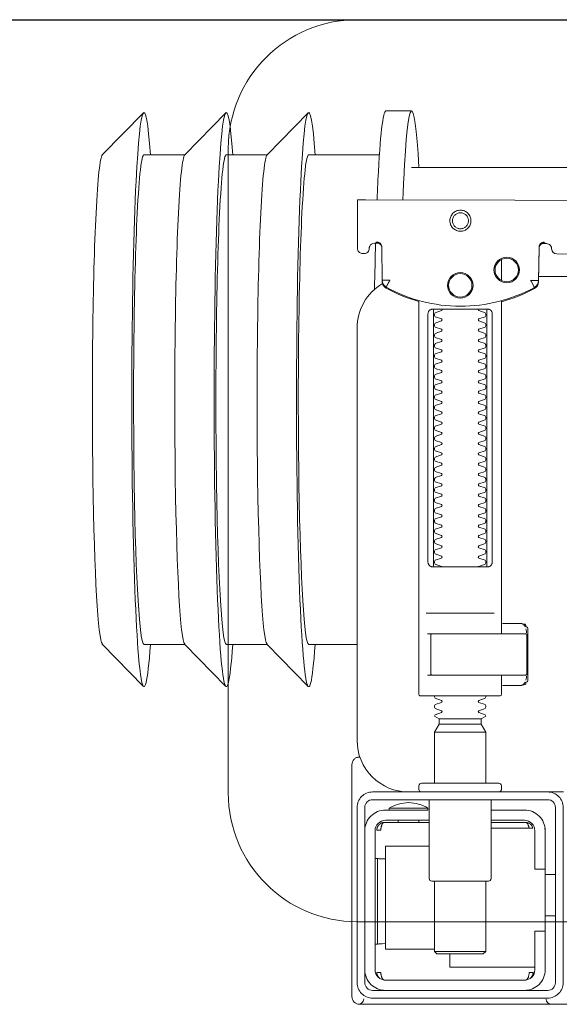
# Model space of a CAD drawing. Header units: millimetres. Extents: x 23192 to 177760, y -399809 to -79279.
# Tile 143 of 256: x 52048 to 52059, y -195445 to -195426. Entities that reach past the tile are written whole.
import ezdxf

# ---------------------------------------------------------------- set-up
doc = ezdxf.new("R2010")
doc.units = ezdxf.units.MM
doc.linetypes.add('HIDDEN2', pattern=[4.7625, 3.175, -1.5875])
doc.layers.get('0').update_dxf_attribs({"lineweight": 0})
doc.layers.add('!! 0_ Istn-sciany', color=3, linetype='Continuous', lineweight=30)
doc.layers.add('!! 2_WYBURZENIA DO REMONTU', color=7, linetype='Continuous', lineweight=0, true_color=0x4d4d4d, plot=False)
doc.layers.add('!!_@ wypos sanit nd', color=7, linetype='Continuous', lineweight=0, plot=False)

# ---------------------------------------------------------------- blocks, each defined once
blk = doc.blocks.new('A$C351F644B')
for p, q in [((-20, 17.5), (20, 17.5)), ((-22.5, 2.5), (-22.5, 15)), ((20, 0), (-20, 0))]:
    blk.add_line(p, q)
for centre, start, end in [((-20, 15), 90, 180), ((-20, 2.5), 180, 270)]:
    blk.add_arc(centre, 2.5, start, end)
blk = doc.blocks.new('A$Cff2eaf8b')
for points in [[(-0.18941, 0.09963), (-0.19441, 0.09963)], [(-0.24945, 0.09108), (-0.24147, 0.09927)], [(-0.24136, 0.09113), (-0.23342, 0.09113), (-0.22548, 0.09927)], [(-0.22538, 0.09113), (-0.21743, 0.09113), (-0.2095, 0.09927)], [(-0.19567, 0.09113), (-0.20939, 0.09113)], [(-0.18941, 0.08863), (-0.04454, 0.08863), (-0.04035, 0.08853), (-0.03617, 0.08824), (-0.032, 0.08775), (-0.02786, 0.08707), (-0.02376, 0.08619), (-0.0197, 0.08513), (-0.0157, 0.08388), (-0.01176, 0.08244), (-0.00789, 0.08082), (-0.0041, 0.07902), (-0.0004, 0.07705), (0.0032, 0.0749), (0.0067, 0.0726), (0.01009, 0.07012), (0.01337, 0.0675)], [(-0.19839, 0.08237), (-0.11148, 0.08219)], [(-0.19594, 0.07411), (-0.19609, 0.07411), (-0.19639, 0.07411), (-0.19593, 0.07402), (-0.19578, 0.07396), (-0.19564, 0.07387), (-0.19551, 0.07376), (-0.1954, 0.07363), (-0.19532, 0.07349), (-0.19526, 0.07333), (-0.19523, 0.07317)], [(-0.16479, 0.06647), (-0.16466, 0.07302), (-0.16465, 0.07318), (-0.16461, 0.07333), (-0.16454, 0.07348), (-0.16445, 0.07361), (-0.16435, 0.07373), (-0.16422, 0.07383), (-0.16409, 0.07391), (-0.16394, 0.07396), (-0.16349, 0.07404), (-0.1638, 0.07405), (-0.16395, 0.07405)], [(-0.172, 0.07079), (-0.172, 0.06674)], [(0.16493, 0.0675), (-0.16477, 0.0675)], [(-0.172, 0.06279), (-0.172, -0.00182)], [(-0.1852, 0.06018), (-0.1852, 0.01218)], [(-0.1748, 0.01218), (-0.1748, 0.06018)], [(-0.17342, 0.00218), (-0.18659, 0.00218)], [(-0.172, 0.00012), (-0.17167, 0.00018), (-0.1682, 0.00018), (-0.1681, 0.00018), (-0.16799, 0.00016), (-0.16789, 0.00007), (-0.16779, 0.00006), (-0.16762, 0.00005), (-0.16752, 0.00005), (-0.16741, 0.00003), (-0.1673, -0.00004), (-0.16725, -0.00018), (-0.16725, -0.00044), (-0.16711, -0.00046), (-0.16701, -0.0005), (-0.16693, -0.00056), (-0.16688, -0.0007), (-0.16688, -0.01094), (-0.16692, -0.01107), (-0.16701, -0.01115), (-0.16725, -0.0112), (-0.16725, -0.01147), (-0.16728, -0.01157), (-0.16735, -0.01164), (-0.16746, -0.01168), (-0.16762, -0.01169), (-0.16775, -0.0117), (-0.16789, -0.01172), (-0.16797, -0.01179), (-0.16807, -0.01182), (-0.1682, -0.01182), (-0.17167, -0.01182), (-0.172, -0.01177)], [(-0.16829, 0.00017), (-0.16772, 0.00003), (-0.16738, -0.00042)], [(-0.18633, -0.00182), (-0.17526, -0.00182), (-0.17367, -0.00182)], [(-0.16723, -0.00083), (-0.16714, -0.00136), (-0.16713, -0.00163)], [(-0.24945, -0.00383), (-0.24147, -0.01202)], [(-0.24136, -0.00387), (-0.23342, -0.00387), (-0.22548, -0.01202)], [(-0.22538, -0.00387), (-0.21743, -0.00387), (-0.2095, -0.01202)], [(-0.2, -0.00387), (-0.20939, -0.00387)], [(-0.18633, -0.00982), (-0.18551, -0.00982), (-0.18567, -0.00972), (-0.1857, -0.00962)], [(-0.16738, -0.01122), (-0.16772, -0.01167), (-0.16829, -0.01182)], [(-0.16713, -0.01002), (-0.16714, -0.01028), (-0.16723, -0.01081)], [(-0.1841, -0.0183), (-0.1759, -0.0183)], [(-0.175, -0.02092), (-0.185, -0.02092)], [(-0.1759, -0.01936), (-0.1841, -0.01936)], [(-0.20001, -0.0258), (-0.19988, -0.02576), (-0.19976, -0.02573), (-0.19963, -0.02571), (-0.19948, -0.02571)], [(-0.20099, -0.02721), (-0.20099, -0.0722)], [(-0.192, -0.038), (-0.192, -0.0384)], [(-0.188, -0.038), (-0.188, -0.0384)], [(-0.19478, -0.0384), (-0.186, -0.0384)], [(-0.16664, -0.0395), (-0.16666, -0.03934), (-0.16669, -0.03923), (-0.16672, -0.03912), (-0.16675, -0.03902), (-0.16679, -0.03892), (-0.16684, -0.03881), (-0.16689, -0.03872), (-0.16695, -0.03863), (-0.16702, -0.03855), (-0.1671, -0.03848), (-0.16718, -0.03843), (-0.16729, -0.0384), (-0.16718, -0.03841), (-0.16708, -0.03842), (-0.16696, -0.03845), (-0.16686, -0.03848), (-0.16677, -0.03851), (-0.16666, -0.03856), (-0.16657, -0.03861), (-0.16646, -0.03868), (-0.16636, -0.03876), (-0.16627, -0.03884), (-0.16618, -0.03894), (-0.1661, -0.03904), (-0.16603, -0.03915), (-0.16598, -0.03926), (-0.16593, -0.03938), (-0.16589, -0.0395), (-0.174, -0.0395)], [(-0.174, -0.0384), (-0.16722, -0.0384)], [(-0.185, -0.063), (-0.1945, -0.063), (-0.1945, -0.043), (-0.186, -0.043)], [(-0.19591, -0.04539), (-0.19602, -0.04539), (-0.19616, -0.04539), (-0.19632, -0.04539), (-0.1965, -0.04539)], [(-0.1615, -0.0485), (-0.1635, -0.0485)], [(-0.185, -0.0498), (-0.185, -0.06342), (-0.1845, -0.06392), (-0.1755, -0.06392), (-0.175, -0.06342), (-0.175, -0.0498)], [(-0.1615, -0.0565), (-0.1635, -0.0565)], [(-0.1965, -0.06201), (-0.19632, -0.06201), (-0.19616, -0.06201), (-0.19602, -0.06201), (-0.19591, -0.06201)], [(-0.175, -0.06342), (-0.185, -0.06342)], [(-0.182, -0.06392), (-0.182, -0.0665), (-0.1655, -0.0665)], [(-0.16636, -0.06865), (-0.16625, -0.06854), (-0.16619, -0.06847), (-0.16612, -0.06839), (-0.16606, -0.0683), (-0.16601, -0.0682), (-0.16596, -0.06811), (-0.16592, -0.06801), (-0.16589, -0.0679), (-0.16586, -0.0678), (-0.16584, -0.06769), (-0.16583, -0.06759), (-0.16583, -0.06749), (-0.16593, -0.0675), (-0.16607, -0.0675), (-0.1663, -0.0675), (-0.16641, -0.0675), (-0.16651, -0.0675), (-0.16661, -0.0675), (-0.16661, -0.0676), (-0.16662, -0.0677), (-0.16663, -0.0678), (-0.16664, -0.0679), (-0.16665, -0.068), (-0.16667, -0.06811), (-0.1667, -0.06821), (-0.16673, -0.06831), (-0.16676, -0.06841), (-0.1668, -0.06852), (-0.16685, -0.06862), (-0.1669, -0.06871), (-0.16697, -0.0688), (-0.16704, -0.06887), (-0.16712, -0.06893), (-0.16725, -0.069), (-0.19475, -0.069), (-0.19493, -0.0689), (-0.19501, -0.06882), (-0.19508, -0.06874), (-0.19513, -0.06865), (-0.19518, -0.06855), (-0.19522, -0.06846), (-0.19526, -0.06835), (-0.19529, -0.06825), (-0.19532, -0.06813), (-0.19534, -0.06803), (-0.19536, -0.06793), (-0.19537, -0.06783), (-0.19538, -0.06772), (-0.19539, -0.0676), (-0.19539, -0.0675), (-0.19617, -0.06751), (-0.19616, -0.06762), (-0.19615, -0.06772), (-0.19613, -0.06783), (-0.19611, -0.06793), (-0.19607, -0.06803), (-0.19603, -0.06813), (-0.19598, -0.06823), (-0.19593, -0.06832), (-0.19586, -0.06841), (-0.19579, -0.06849), (-0.19572, -0.06857), (-0.19563, -0.06865)]]:
    blk.add_lwpolyline(points)
for points in [[(-0.19989, 0.08236), (-0.19995, 0.07336, 0.009369), (-0.19994, 0.07293), (-0.19992, 0.07276), (-0.19986, 0.07259), (-0.19979, 0.07243), (-0.19968, 0.07229), (-0.19955, 0.07217), (-0.19941, 0.07208), (-0.19924, 0.07201), (-0.19908, 0.07197), (-0.19895, 0.07196), (-0.1988, 0.07196)], [(-0.16413, 0.07389), (-0.16324, 0.07389), (-0.16303, 0.07386), (-0.16283, 0.0738), (-0.16264, 0.07369), (-0.16249, 0.07354), (-0.16237, 0.07337), (-0.16228, 0.07317), (-0.16225, 0.07297, 0.002299), (-0.16224, 0.07285, 0.40455), (-0.16124, 0.07188), (-0.11145, 0.07178)], [(-0.19576, 0.07395), (-0.19665, 0.07395, 0.282591), (-0.19754, 0.0734), (-0.19758, 0.07331), (-0.19761, 0.0732), (-0.19763, 0.07311), (-0.19764, 0.07296, -0.415352), (-0.19865, 0.07196)], [(-0.19623, 0.07426), (-0.19588, 0.0742), (-0.19555, 0.07399), (-0.19533, 0.07367), (-0.19523, 0.07332), (-0.19513, 0.06676), (-0.19513, 0.0667, 0.265347), (-0.19435, 0.06544, 0.125711), (-0.17997, 0.06173, 0.125711), (-0.16558, 0.06538, 0.26954), (-0.1648, 0.06667), (-0.16467, 0.07322), (-0.16464, 0.07344), (-0.16456, 0.07365), (-0.16444, 0.07383), (-0.16428, 0.07399), (-0.1641, 0.0741), (-0.16389, 0.07417), (-0.16368, 0.0742)], [(-0.15993, -0.0325), (-0.17249, -0.0325, 0.405519), (-0.172, -0.032), (-0.172, -0.0313, 0.414214), (-0.1725, -0.0308), (-0.1875, -0.0308, 0.414214), (-0.188, -0.0313), (-0.188, -0.032, 0.405519), (-0.18751, -0.0325), (-0.19, -0.0325, -0.414214), (-0.2, -0.0225), (-0.2, 0.0575, -0.266001), (-0.19506, 0.06612)], [(-0.19513, 0.06651), (-0.19511, 0.06632), (-0.19509, 0.06622), (-0.19506, 0.06612), (-0.19503, 0.06602), (-0.19498, 0.06592), (-0.19493, 0.06582), (-0.19488, 0.06573), (-0.19482, 0.06564), (-0.19475, 0.06556), (-0.19468, 0.06548), (-0.1946, 0.06541), (-0.19452, 0.06535), (-0.19443, 0.06529), (-0.19434, 0.06524), (-0.19358, 0.06483), (-0.19281, 0.06445), (-0.19203, 0.0641), (-0.19125, 0.06376), (-0.19045, 0.06345), (-0.18964, 0.06316), (-0.18882, 0.06289), (-0.188, 0.06265), (-0.188, -0.01362, 0.414214), (-0.1878, -0.01382), (-0.17545, -0.01382), (-0.1722, -0.01382, 0.414214), (-0.172, -0.01362), (-0.172, -0.00982)], [(-0.172, 0.0626), (-0.17117, 0.06284), (-0.17034, 0.0631), (-0.16952, 0.06339), (-0.16872, 0.0637), (-0.16792, 0.06404), (-0.16713, 0.06439), (-0.16635, 0.06477), (-0.16558, 0.06518), (-0.16557, 0.06518, 0.269546), (-0.16479, 0.06647)], [(-0.18353, 0.01118, 0.182836), (-0.18364, 0.01127), (-0.18485, 0.01168, 0.050055), (-0.185, 0.01194), (-0.185, 0.01222, 0.050055), (-0.18485, 0.01248), (-0.18364, 0.01289, 0.719897), (-0.18364, 0.01327), (-0.18485, 0.01368, 0.050055), (-0.185, 0.01394), (-0.185, 0.01422, 0.050055), (-0.18485, 0.01448), (-0.18364, 0.01489, 0.719897), (-0.18364, 0.01527), (-0.18485, 0.01568, 0.050055), (-0.185, 0.01594), (-0.185, 0.01622, 0.050055), (-0.18485, 0.01648), (-0.18364, 0.01689, 0.719897), (-0.18364, 0.01727), (-0.18485, 0.01768, 0.050055), (-0.185, 0.01794), (-0.185, 0.01822, 0.050055), (-0.18485, 0.01848), (-0.18364, 0.01889, 0.719897), (-0.18364, 0.01927), (-0.18485, 0.01968, 0.050055), (-0.185, 0.01994), (-0.185, 0.02022, 0.050055), (-0.18485, 0.02048), (-0.18364, 0.02089, 0.719897), (-0.18364, 0.02127), (-0.18485, 0.02168, 0.050055), (-0.185, 0.02194), (-0.185, 0.02222, 0.050055), (-0.18485, 0.02248), (-0.18364, 0.02289, 0.719897), (-0.18364, 0.02327), (-0.18485, 0.02368, 0.050055), (-0.185, 0.02394), (-0.185, 0.02422, 0.050055), (-0.18485, 0.02448), (-0.18364, 0.02489, 0.719897), (-0.18364, 0.02527), (-0.18485, 0.02568, 0.050055), (-0.185, 0.02594), (-0.185, 0.02622, 0.050055), (-0.18485, 0.02648), (-0.18364, 0.02689, 0.719897), (-0.18364, 0.02727), (-0.18485, 0.02768, 0.050055), (-0.185, 0.02794), (-0.185, 0.02822, 0.050055), (-0.18485, 0.02848), (-0.18364, 0.02889, 0.719897), (-0.18364, 0.02927), (-0.18485, 0.02968, 0.050055), (-0.185, 0.02994), (-0.185, 0.03022, 0.050055), (-0.18485, 0.03048), (-0.18364, 0.03089, 0.719897), (-0.18364, 0.03127), (-0.18485, 0.03168, 0.050055), (-0.185, 0.03194), (-0.185, 0.03222, 0.050055), (-0.18485, 0.03248), (-0.18364, 0.03289, 0.719897), (-0.18364, 0.03327), (-0.18485, 0.03368, 0.050055), (-0.185, 0.03394), (-0.185, 0.03422, 0.050055), (-0.18485, 0.03448), (-0.18364, 0.03489, 0.719897), (-0.18364, 0.03527), (-0.18485, 0.03568, 0.050055), (-0.185, 0.03594), (-0.185, 0.03622, 0.050055), (-0.18485, 0.03648), (-0.18364, 0.03689, 0.719897), (-0.18364, 0.03727), (-0.18485, 0.03768, 0.050055), (-0.185, 0.03794), (-0.185, 0.03822, 0.050055), (-0.18485, 0.03848), (-0.18364, 0.03889, 0.719897), (-0.18364, 0.03927), (-0.18485, 0.03968, 0.050055), (-0.185, 0.03994), (-0.185, 0.04022, 0.050055), (-0.18485, 0.04048), (-0.18364, 0.04089, 0.719897), (-0.18364, 0.04127), (-0.18485, 0.04168, 0.050055), (-0.185, 0.04194), (-0.185, 0.04222, 0.050055), (-0.18485, 0.04248), (-0.18364, 0.04289, 0.719897), (-0.18364, 0.04327), (-0.18485, 0.04368, 0.050055), (-0.185, 0.04394), (-0.185, 0.04422, 0.050055), (-0.18485, 0.04448), (-0.18364, 0.04489, 0.719897), (-0.18364, 0.04527), (-0.18485, 0.04568, 0.050055), (-0.185, 0.04594), (-0.185, 0.04622, 0.050055), (-0.18485, 0.04648), (-0.18364, 0.04689, 0.719897), (-0.18364, 0.04727), (-0.18485, 0.04768, 0.050055), (-0.185, 0.04794), (-0.185, 0.04822, 0.050055), (-0.18485, 0.04848), (-0.18364, 0.04889, 0.719897), (-0.18364, 0.04927), (-0.18485, 0.04968, 0.050055), (-0.185, 0.04994), (-0.185, 0.05022, 0.050055), (-0.18485, 0.05048), (-0.18364, 0.05089, 0.719897), (-0.18364, 0.05127), (-0.18485, 0.05168, 0.050055), (-0.185, 0.05194), (-0.185, 0.05222, 0.050055), (-0.18485, 0.05248), (-0.18364, 0.05289, 0.719897), (-0.18364, 0.05327), (-0.18485, 0.05368, 0.050055), (-0.185, 0.05394), (-0.185, 0.05422, 0.050055), (-0.18485, 0.05448), (-0.18364, 0.05489, 0.719897), (-0.18364, 0.05527), (-0.18485, 0.05568, 0.050055), (-0.185, 0.05594), (-0.185, 0.05622, 0.050055), (-0.18485, 0.05648), (-0.18364, 0.05689, 0.719897), (-0.18364, 0.05727), (-0.18485, 0.05768, 0.050055), (-0.185, 0.05794), (-0.185, 0.05822, 0.050055), (-0.18485, 0.05848), (-0.18364, 0.05889, 0.719897), (-0.18364, 0.05927), (-0.18485, 0.05968, 0.050055), (-0.185, 0.05994), (-0.185, 0.06022, 0.050055), (-0.18485, 0.06048), (-0.18364, 0.06089, 0.474594), (-0.18353, 0.06118)], [(-0.17647, 0.06118, 0.474594), (-0.17636, 0.06089), (-0.17515, 0.06048, 0.050055), (-0.175, 0.06022), (-0.175, 0.05994, 0.050055), (-0.17515, 0.05968), (-0.17636, 0.05927, 0.719897), (-0.17636, 0.05889), (-0.17515, 0.05848, 0.050055), (-0.175, 0.05822), (-0.175, 0.05794, 0.050055), (-0.17515, 0.05768), (-0.17636, 0.05727, 0.719897), (-0.17636, 0.05689), (-0.17515, 0.05648, 0.050055), (-0.175, 0.05622), (-0.175, 0.05594, 0.050055), (-0.17515, 0.05568), (-0.17636, 0.05527, 0.719897), (-0.17636, 0.05489), (-0.17515, 0.05448, 0.050055), (-0.175, 0.05422), (-0.175, 0.05394, 0.050055), (-0.17515, 0.05368), (-0.17636, 0.05327, 0.719897), (-0.17636, 0.05289), (-0.17515, 0.05248, 0.050055), (-0.175, 0.05222), (-0.175, 0.05194, 0.050055), (-0.17515, 0.05168), (-0.17636, 0.05127, 0.719897), (-0.17636, 0.05089), (-0.17515, 0.05048, 0.050055), (-0.175, 0.05022), (-0.175, 0.04994, 0.050055), (-0.17515, 0.04968), (-0.17636, 0.04927, 0.719897), (-0.17636, 0.04889), (-0.17515, 0.04848, 0.050055), (-0.175, 0.04822), (-0.175, 0.04794, 0.050055), (-0.17515, 0.04768), (-0.17636, 0.04727, 0.719897), (-0.17636, 0.04689), (-0.17515, 0.04648, 0.050055), (-0.175, 0.04622), (-0.175, 0.04594, 0.050055), (-0.17515, 0.04568), (-0.17636, 0.04527, 0.719897), (-0.17636, 0.04489), (-0.17515, 0.04448, 0.050055), (-0.175, 0.04422), (-0.175, 0.04394, 0.050055), (-0.17515, 0.04368), (-0.17636, 0.04327, 0.719897), (-0.17636, 0.04289), (-0.17515, 0.04248, 0.050055), (-0.175, 0.04222), (-0.175, 0.04194, 0.050055), (-0.17515, 0.04168), (-0.17636, 0.04127, 0.719897), (-0.17636, 0.04089), (-0.17515, 0.04048, 0.050055), (-0.175, 0.04022), (-0.175, 0.03994, 0.050055), (-0.17515, 0.03968), (-0.17636, 0.03927, 0.719897), (-0.17636, 0.03889), (-0.17515, 0.03848, 0.050055), (-0.175, 0.03822), (-0.175, 0.03794, 0.050055), (-0.17515, 0.03768), (-0.17636, 0.03727, 0.719897), (-0.17636, 0.03689), (-0.17515, 0.03648, 0.050055), (-0.175, 0.03622), (-0.175, 0.03594, 0.050055), (-0.17515, 0.03568), (-0.17636, 0.03527, 0.719897), (-0.17636, 0.03489), (-0.17515, 0.03448, 0.050055), (-0.175, 0.03422), (-0.175, 0.03394, 0.050055), (-0.17515, 0.03368), (-0.17636, 0.03327, 0.719897), (-0.17636, 0.03289), (-0.17515, 0.03248, 0.050055), (-0.175, 0.03222), (-0.175, 0.03194, 0.050055), (-0.17515, 0.03168), (-0.17636, 0.03127, 0.719897), (-0.17636, 0.03089), (-0.17515, 0.03048, 0.050055), (-0.175, 0.03022), (-0.175, 0.02994, 0.050055), (-0.17515, 0.02968), (-0.17636, 0.02927, 0.719897), (-0.17636, 0.02889), (-0.17515, 0.02848, 0.050055), (-0.175, 0.02822), (-0.175, 0.02794, 0.050055), (-0.17515, 0.02768), (-0.17636, 0.02727, 0.719897), (-0.17636, 0.02689), (-0.17515, 0.02648, 0.050055), (-0.175, 0.02622), (-0.175, 0.02594, 0.050055), (-0.17515, 0.02568), (-0.17636, 0.02527, 0.719897), (-0.17636, 0.02489), (-0.17515, 0.02448, 0.050055), (-0.175, 0.02422), (-0.175, 0.02394, 0.050055), (-0.17515, 0.02368), (-0.17636, 0.02327, 0.719897), (-0.17636, 0.02289), (-0.17515, 0.02248, 0.050055), (-0.175, 0.02222), (-0.175, 0.02194, 0.050055), (-0.17515, 0.02168), (-0.17636, 0.02127, 0.719897), (-0.17636, 0.02089), (-0.17515, 0.02048, 0.050055), (-0.175, 0.02022), (-0.175, 0.01994, 0.050055), (-0.17515, 0.01968), (-0.17636, 0.01927, 0.719897), (-0.17636, 0.01889), (-0.17515, 0.01848, 0.050055), (-0.175, 0.01822), (-0.175, 0.01794, 0.050055), (-0.17515, 0.01768), (-0.17636, 0.01727, 0.719897), (-0.17636, 0.01689), (-0.17515, 0.01648, 0.050055), (-0.175, 0.01622), (-0.175, 0.01594, 0.050055), (-0.17515, 0.01568), (-0.17636, 0.01527, 0.719897), (-0.17636, 0.01489), (-0.17515, 0.01448, 0.050055), (-0.175, 0.01422), (-0.175, 0.01394, 0.050055), (-0.17515, 0.01368), (-0.17636, 0.01327, 0.719897), (-0.17636, 0.01289), (-0.17515, 0.01248, 0.050055), (-0.175, 0.01222), (-0.175, 0.01194, 0.050055), (-0.17515, 0.01168), (-0.17636, 0.01127, 0.182836), (-0.17647, 0.01118)], [(-0.1857, -0.00202), (-0.1857, -0.00962), (-0.1857, -0.00202), (-0.18567, -0.00192), (-0.18559, -0.00184), (-0.17696, -0.00182), (-0.16725, -0.00182, -0.414214), (-0.16705, -0.00202), (-0.16705, -0.00962, -0.414214), (-0.16725, -0.00982), (-0.18543, -0.00982), (-0.18553, -0.00978), (-0.1856, -0.00962)], [(-0.185, -0.01382), (-0.185, -0.01406, -0.050055), (-0.18485, -0.01432), (-0.18364, -0.01473, -0.719897), (-0.18364, -0.01511), (-0.18485, -0.01552, -0.050055), (-0.185, -0.01578), (-0.185, -0.01606, -0.050055), (-0.18485, -0.01632), (-0.18364, -0.01673, -0.719897), (-0.18364, -0.01711), (-0.18485, -0.01752, -0.050055), (-0.185, -0.01778), (-0.1841, -0.0183), (-0.1841, -0.01936), (-0.185, -0.02092), (-0.185, -0.0308)], [(-0.175, -0.01382), (-0.175, -0.01406, 0.050055), (-0.17515, -0.01432), (-0.17636, -0.01473, 0.719897), (-0.17636, -0.01511), (-0.17515, -0.01552, 0.050055), (-0.175, -0.01578), (-0.175, -0.01606, 0.050055), (-0.17515, -0.01632), (-0.17636, -0.01673, 0.719897), (-0.17636, -0.01711), (-0.17515, -0.01752, 0.050055), (-0.175, -0.01778), (-0.1759, -0.0183), (-0.1759, -0.01936), (-0.175, -0.02092), (-0.175, -0.0308)], [(-0.20011, -0.02584, 0.091301), (-0.20056, -0.02614, 0.198909), (-0.20099, -0.02721)], [(-0.19945, -0.02578, 0.170835), (-0.20011, -0.02584)], [(-0.186, -0.034), (-0.186, -0.0493, 0.414214), (-0.1855, -0.0498), (-0.1745, -0.0498, 0.414214), (-0.174, -0.0493), (-0.174, -0.034)], [(-0.1985, -0.04, -0.414214), (-0.1945, -0.036), (-0.18625, -0.036), (-0.18625, -0.03562), (-0.19375, -0.03562), (-0.19375, -0.036)], [(-0.18625, -0.03562, 0.119096), (-0.19, -0.03454, 0.119096), (-0.19375, -0.03562)], [(-0.174, -0.036), (-0.1675, -0.036, -0.414214), (-0.1635, -0.04), (-0.16353, -0.0395)], [(-0.186, -0.038), (-0.1945, -0.038, 0.414214), (-0.1965, -0.04), (-0.1965, -0.067, 0.414214), (-0.1945, -0.069), (-0.1675, -0.069, 0.414214), (-0.1655, -0.067), (-0.1655, -0.0595), (-0.1635, -0.0595), (-0.1635, -0.04)], [(-0.1635, -0.0475), (-0.1655, -0.0475), (-0.1655, -0.04, 0.414214), (-0.1675, -0.038), (-0.174, -0.038)], [(-0.1945, -0.06193), (-0.19515, -0.06194), (-0.19542, -0.06194), (-0.1956, -0.06194), (-0.19567, -0.06194, 0.116465), (-0.19589, -0.062), (-0.19601, -0.06205), (-0.19601, -0.04535), (-0.19589, -0.0454, 0.116465), (-0.19567, -0.04546), (-0.19542, -0.04546), (-0.19515, -0.04546), (-0.1945, -0.04547)], [(-0.1675, -0.071, 0.414214), (-0.1635, -0.067), (-0.1635, -0.0595)], [(-0.1985, -0.067, 0.414214), (-0.1945, -0.071)], [(-0.20099, -0.0722, 0.198909), (-0.20056, -0.07326, 0.091301), (-0.20011, -0.07356)], [(-0.1633, -0.0727, 0.412536), (-0.1623, -0.0737), (-0.11251, -0.0737), (-0.11222, -0.07367), (-0.11194, -0.07358), (-0.11168, -0.07345), (-0.11145, -0.07326), (-0.11126, -0.07304), (-0.11112, -0.07278), (-0.11104, -0.0725)], [(-0.16237, -0.07369), (-0.1625, -0.07369), (-0.16269, -0.07369), (-0.16294, -0.07369), (-0.16323, -0.07369), (-0.16357, -0.07369), (-0.16393, -0.07369), (-0.16428, -0.07369), (-0.19771, -0.07369), (-0.19841, -0.07369), (-0.19903, -0.07369), (-0.19948, -0.07369), (-0.19961, -0.07369), (-0.19973, -0.07367), (-0.19984, -0.07365), (-0.20003, -0.07359, 0.517033), (-0.1987, -0.07266)]]:
    blk.add_lwpolyline(points, format="xyb")
for points in [[(-0.17994, 0.08038), (-0.17974, 0.08037), (-0.17954, 0.08034), (-0.17935, 0.08029), (-0.17916, 0.08022), (-0.17897, 0.08013), (-0.1788, 0.08003), (-0.17864, 0.07991), (-0.17849, 0.07978), (-0.17836, 0.07963), (-0.17824, 0.07947), (-0.17814, 0.07929), (-0.17805, 0.07911), (-0.17798, 0.07892), (-0.17793, 0.07873), (-0.17791, 0.07853), (-0.1779, 0.07833), (-0.17791, 0.07813), (-0.17794, 0.07793), (-0.17799, 0.07773), (-0.17805, 0.07754), (-0.17814, 0.07736), (-0.17824, 0.07719), (-0.17836, 0.07703), (-0.1785, 0.07688), (-0.17865, 0.07675), (-0.17881, 0.07663), (-0.17898, 0.07652), (-0.17916, 0.07644), (-0.17935, 0.07637), (-0.17955, 0.07632), (-0.17975, 0.07629), (-0.17995, 0.07628), (-0.18015, 0.07629), (-0.18035, 0.07632), (-0.18054, 0.07637), (-0.18073, 0.07644), (-0.18091, 0.07653), (-0.18109, 0.07663), (-0.18125, 0.07675), (-0.18139, 0.07689), (-0.18153, 0.07704), (-0.18165, 0.0772), (-0.18175, 0.07737), (-0.18184, 0.07755), (-0.1819, 0.07774), (-0.18195, 0.07794), (-0.18198, 0.07813), (-0.18199, 0.07834), (-0.18198, 0.07854), (-0.18195, 0.07873), (-0.1819, 0.07893), (-0.18183, 0.07912), (-0.18175, 0.0793), (-0.18164, 0.07947), (-0.18152, 0.07963), (-0.18139, 0.07978), (-0.18124, 0.07992), (-0.18108, 0.08004), (-0.18091, 0.08014), (-0.18072, 0.08022), (-0.18053, 0.08029), (-0.18034, 0.08034), (-0.18014, 0.08037)], [(-0.17994, 0.07987), (-0.17979, 0.07987), (-0.17964, 0.07984), (-0.17949, 0.07981), (-0.17935, 0.07976), (-0.17921, 0.07969), (-0.17908, 0.07961), (-0.17896, 0.07952), (-0.17885, 0.07942), (-0.17874, 0.07931), (-0.17865, 0.07918), (-0.17858, 0.07905), (-0.17851, 0.07892), (-0.17846, 0.07877), (-0.17842, 0.07862), (-0.1784, 0.07847), (-0.17839, 0.07832), (-0.1784, 0.07817), (-0.17842, 0.07802), (-0.17846, 0.07787), (-0.17851, 0.07773), (-0.17858, 0.07759), (-0.17866, 0.07746), (-0.17875, 0.07734), (-0.17885, 0.07723), (-0.17896, 0.07712), (-0.17909, 0.07703), (-0.17922, 0.07696), (-0.17935, 0.07689), (-0.1795, 0.07684), (-0.17964, 0.0768), (-0.1798, 0.07678), (-0.17995, 0.07677), (-0.1801, 0.07678), (-0.18025, 0.07681), (-0.1804, 0.07684), (-0.18054, 0.07689), (-0.18068, 0.07696), (-0.18081, 0.07704), (-0.18093, 0.07713), (-0.18104, 0.07723), (-0.18114, 0.07734), (-0.18123, 0.07747), (-0.18131, 0.0776), (-0.18138, 0.07773), (-0.18143, 0.07788), (-0.18146, 0.07803), (-0.18149, 0.07818), (-0.18149, 0.07833), (-0.18149, 0.07848), (-0.18146, 0.07863), (-0.18143, 0.07878), (-0.18137, 0.07892), (-0.18131, 0.07906), (-0.18123, 0.07919), (-0.18114, 0.07931), (-0.18104, 0.07942), (-0.18092, 0.07952), (-0.1808, 0.07962), (-0.18067, 0.07969), (-0.18053, 0.07976), (-0.18039, 0.07981), (-0.18024, 0.07985), (-0.18009, 0.07987)], [(-0.17471, 0.06118), (-0.17462, 0.06118), (-0.17454, 0.06117), (-0.17445, 0.06115), (-0.17437, 0.06113), (-0.17428, 0.06109), (-0.1742, 0.06105), (-0.17413, 0.061), (-0.17406, 0.06095), (-0.174, 0.06088), (-0.17394, 0.06081), (-0.17389, 0.06072), (-0.17384, 0.06062), (-0.17381, 0.06052), (-0.17378, 0.06041), (-0.17376, 0.06029), (-0.17376, 0.06018), (-0.17376, 0.01218), (-0.17376, 0.01206), (-0.17378, 0.01195), (-0.17381, 0.01184), (-0.17384, 0.01173), (-0.17389, 0.01164), (-0.17394, 0.01155), (-0.174, 0.01148), (-0.17406, 0.01141), (-0.17413, 0.01135), (-0.1742, 0.01131), (-0.17428, 0.01126), (-0.17437, 0.01123), (-0.17445, 0.01121), (-0.17454, 0.01119), (-0.17462, 0.01118), (-0.17471, 0.01118), (-0.18529, 0.01118), (-0.18538, 0.01118), (-0.18547, 0.01119), (-0.18555, 0.01121), (-0.18564, 0.01123), (-0.18572, 0.01126), (-0.1858, 0.01131), (-0.18587, 0.01135), (-0.18594, 0.01141), (-0.18601, 0.01148), (-0.18606, 0.01155), (-0.18612, 0.01164), (-0.18616, 0.01173), (-0.1862, 0.01184), (-0.18623, 0.01195), (-0.18624, 0.01206), (-0.18625, 0.01218), (-0.18625, 0.06018), (-0.18624, 0.06029), (-0.18623, 0.06041), (-0.1862, 0.06052), (-0.18616, 0.06062), (-0.18612, 0.06072), (-0.18606, 0.06081), (-0.18601, 0.06088), (-0.18594, 0.06095), (-0.18587, 0.061), (-0.1858, 0.06105), (-0.18572, 0.06109), (-0.18564, 0.06113), (-0.18555, 0.06115), (-0.18547, 0.06117), (-0.18538, 0.06118), (-0.18529, 0.06118)], [(-0.19467, -0.0384), (-0.19467, -0.0384), (-0.19467, -0.0384), (-0.19466, -0.0384), (-0.19466, -0.0384), (-0.19466, -0.0384), (-0.19466, -0.0384), (-0.19466, -0.0384), (-0.19466, -0.0384), (-0.19466, -0.0384), (-0.19466, -0.0384), (-0.19466, -0.0384), (-0.19466, -0.0384), (-0.19466, -0.0384), (-0.19466, -0.0384), (-0.19467, -0.0384), (-0.19467, -0.0384), (-0.19467, -0.0384), (-0.19467, -0.0384), (-0.19467, -0.0384), (-0.19468, -0.0384), (-0.19468, -0.0384), (-0.19468, -0.0384), (-0.19469, -0.0384), (-0.1947, -0.0384), (-0.19471, -0.0384), (-0.19471, -0.0384), (-0.19471, -0.0384), (-0.19471, -0.0384), (-0.19472, -0.0384), (-0.19472, -0.0384), (-0.19472, -0.0384), (-0.19472, -0.03841), (-0.19473, -0.03841), (-0.19473, -0.03841), (-0.19473, -0.03841), (-0.19473, -0.03841), (-0.19473, -0.03841), (-0.19474, -0.03841), (-0.19474, -0.03841), (-0.19474, -0.03841), (-0.19474, -0.03841), (-0.19474, -0.03841), (-0.19474, -0.03841), (-0.19475, -0.03841), (-0.19475, -0.03841), (-0.19475, -0.03841), (-0.19475, -0.03841), (-0.19476, -0.03841), (-0.19476, -0.03841), (-0.19476, -0.03841), (-0.19476, -0.03841), (-0.19477, -0.03842), (-0.19477, -0.03842), (-0.19477, -0.03842), (-0.19478, -0.03842), (-0.19479, -0.03842), (-0.19479, -0.03842), (-0.1948, -0.03843), (-0.19481, -0.03843), (-0.19481, -0.03843), (-0.19482, -0.03844), (-0.19483, -0.03844), (-0.19484, -0.03844), (-0.19484, -0.03845), (-0.19485, -0.03845), (-0.19486, -0.03845), (-0.19486, -0.03846), (-0.19487, -0.03846), (-0.19488, -0.03847), (-0.19489, -0.03847), (-0.19489, -0.03848), (-0.1949, -0.03848), (-0.19491, -0.03849), (-0.19491, -0.03849), (-0.19492, -0.0385), (-0.19493, -0.0385), (-0.19493, -0.03851), (-0.19494, -0.03851), (-0.19495, -0.03852), (-0.19495, -0.03852), (-0.19496, -0.03853), (-0.19497, -0.03854), (-0.19497, -0.03854), (-0.19498, -0.03855), (-0.19499, -0.03856), (-0.19499, -0.03856), (-0.195, -0.03857), (-0.19501, -0.03858), (-0.19501, -0.03859), (-0.19502, -0.03859), (-0.19503, -0.0386), (-0.19503, -0.03861), (-0.19504, -0.03862), (-0.19505, -0.03862), (-0.19505, -0.03863), (-0.19506, -0.03864), (-0.19507, -0.03865), (-0.19507, -0.03866), (-0.19508, -0.03867), (-0.19508, -0.03868), (-0.19509, -0.03869), (-0.1951, -0.03869), (-0.1951, -0.0387), (-0.19511, -0.03871), (-0.19511, -0.03872), (-0.19512, -0.03873), (-0.19512, -0.03874), (-0.19513, -0.03875), (-0.19514, -0.03876), (-0.19514, -0.03877), (-0.19515, -0.03878), (-0.19515, -0.03879), (-0.19516, -0.0388), (-0.19516, -0.03881), (-0.19517, -0.03882), (-0.19517, -0.03884), (-0.19518, -0.03885), (-0.19518, -0.03886), (-0.19519, -0.03887), (-0.1952, -0.03888), (-0.1952, -0.03889), (-0.19521, -0.0389), (-0.19521, -0.03891), (-0.19521, -0.03893), (-0.19522, -0.03894), (-0.19522, -0.03895), (-0.19523, -0.03896), (-0.19523, -0.03897), (-0.19524, -0.03899), (-0.19524, -0.039), (-0.19525, -0.03901), (-0.19525, -0.03902), (-0.19526, -0.03905), (-0.19527, -0.03907), (-0.19528, -0.0391), (-0.19528, -0.03912), (-0.19529, -0.03915), (-0.1953, -0.03918), (-0.19531, -0.0392), (-0.19531, -0.03923), (-0.19532, -0.03926), (-0.19532, -0.03928), (-0.19533, -0.03931), (-0.19533, -0.03933), (-0.19534, -0.03936), (-0.19534, -0.03939), (-0.19535, -0.03941), (-0.19535, -0.03944), (-0.19536, -0.03947), (-0.19536, -0.03949), (-0.19536, -0.03952), (-0.19537, -0.03955), (-0.19537, -0.03957), (-0.19537, -0.0396), (-0.19537, -0.03961), (-0.19537, -0.03962), (-0.19538, -0.03963), (-0.19538, -0.03963), (-0.19538, -0.03964), (-0.19538, -0.03965), (-0.19538, -0.03965), (-0.19538, -0.03966), (-0.19538, -0.03966), (-0.19538, -0.03967), (-0.19538, -0.03967), (-0.19538, -0.03968), (-0.19538, -0.03969), (-0.19538, -0.03969), (-0.19538, -0.0397), (-0.19538, -0.0397), (-0.19538, -0.0397), (-0.19538, -0.03971), (-0.19538, -0.03971), (-0.19538, -0.03972), (-0.19538, -0.03972), (-0.19538, -0.03972), (-0.19538, -0.03973), (-0.19538, -0.03973), (-0.19538, -0.03973), (-0.19538, -0.03974), (-0.19538, -0.03974), (-0.19538, -0.03974), (-0.19538, -0.03974), (-0.19538, -0.03975), (-0.19538, -0.03975), (-0.19538, -0.03975), (-0.19538, -0.03976), (-0.19538, -0.03976), (-0.19538, -0.03977), (-0.19538, -0.03977), (-0.19539, -0.03978), (-0.19539, -0.03978), (-0.19539, -0.03979), (-0.19539, -0.03979), (-0.19539, -0.03979), (-0.19539, -0.0398), (-0.19539, -0.0398), (-0.19539, -0.03981), (-0.19539, -0.03981), (-0.19539, -0.03982), (-0.19538, -0.03982), (-0.19538, -0.03983), (-0.19538, -0.03983), (-0.19538, -0.03984), (-0.19538, -0.03984), (-0.19538, -0.03984), (-0.19538, -0.03985), (-0.19538, -0.03986), (-0.19538, -0.03986), (-0.19538, -0.03987), (-0.19538, -0.03987), (-0.19538, -0.03987), (-0.19538, -0.03988), (-0.19538, -0.03988), (-0.19538, -0.03989), (-0.19538, -0.03989), (-0.19538, -0.03989), (-0.19538, -0.03989), (-0.19538, -0.0399), (-0.19538, -0.0399), (-0.19539, -0.0399), (-0.19539, -0.0399), (-0.19539, -0.0399), (-0.19539, -0.0399), (-0.19539, -0.0399), (-0.19539, -0.03991), (-0.1954, -0.03991), (-0.1954, -0.03991), (-0.1954, -0.03991), (-0.1954, -0.03991), (-0.1954, -0.03991), (-0.19541, -0.03991), (-0.19541, -0.03991), (-0.19542, -0.03991), (-0.19542, -0.03991), (-0.19543, -0.0399), (-0.19544, -0.0399), (-0.19545, -0.0399), (-0.19545, -0.0399), (-0.19546, -0.0399), (-0.19546, -0.0399), (-0.19547, -0.0399), (-0.19547, -0.0399), (-0.19548, -0.0399), (-0.19549, -0.0399), (-0.1955, -0.0399), (-0.1955, -0.0399), (-0.19551, -0.0399), (-0.19552, -0.0399), (-0.19553, -0.0399), (-0.19554, -0.0399), (-0.19555, -0.0399), (-0.19556, -0.0399), (-0.19557, -0.0399), (-0.19558, -0.0399), (-0.19559, -0.0399), (-0.19561, -0.0399), (-0.19564, -0.0399), (-0.19566, -0.0399), (-0.19568, -0.0399), (-0.1957, -0.0399), (-0.19574, -0.0399), (-0.19576, -0.0399), (-0.19578, -0.0399), (-0.19595, -0.0399), (-0.19596, -0.0399), (-0.19598, -0.0399), (-0.19599, -0.0399), (-0.19601, -0.0399), (-0.19602, -0.0399), (-0.19603, -0.0399), (-0.19604, -0.0399), (-0.19605, -0.0399), (-0.19606, -0.0399), (-0.19607, -0.0399), (-0.19608, -0.0399), (-0.19609, -0.0399), (-0.1961, -0.0399), (-0.19611, -0.0399), (-0.19612, -0.0399), (-0.19613, -0.03989), (-0.19614, -0.03989), (-0.19614, -0.03989), (-0.19615, -0.03989), (-0.19615, -0.03989), (-0.19615, -0.03989), (-0.19615, -0.03989), (-0.19616, -0.03989), (-0.19616, -0.03989), (-0.19616, -0.03989), (-0.19616, -0.0399), (-0.19616, -0.0399), (-0.19616, -0.0399), (-0.19616, -0.0399), (-0.19616, -0.0399), (-0.19617, -0.0399), (-0.19617, -0.03991), (-0.19617, -0.03991), (-0.19617, -0.03991), (-0.19617, -0.03991), (-0.19617, -0.03991), (-0.19617, -0.03991), (-0.19617, -0.03991), (-0.19617, -0.03991), (-0.19617, -0.03991), (-0.19617, -0.03991), (-0.19617, -0.0399), (-0.19617, -0.0399), (-0.19617, -0.0399), (-0.19617, -0.03989), (-0.19617, -0.03989), (-0.19617, -0.03989), (-0.19617, -0.03988), (-0.19617, -0.03987), (-0.19617, -0.03986), (-0.19617, -0.03985), (-0.19617, -0.03984), (-0.19617, -0.03984), (-0.19617, -0.03984), (-0.19617, -0.03983), (-0.19617, -0.03983), (-0.19617, -0.03982), (-0.19617, -0.03982), (-0.19617, -0.03981), (-0.19616, -0.0398), (-0.19616, -0.03979), (-0.19616, -0.03979), (-0.19616, -0.03978), (-0.19616, -0.03978), (-0.19616, -0.03977), (-0.19616, -0.03977), (-0.19616, -0.03977), (-0.19616, -0.03976), (-0.19616, -0.03976), (-0.19616, -0.03975), (-0.19616, -0.03975), (-0.19616, -0.03974), (-0.19616, -0.03974), (-0.19616, -0.03973), (-0.19616, -0.03973), (-0.19616, -0.03972), (-0.19616, -0.03972), (-0.19616, -0.03972), (-0.19616, -0.03972), (-0.19616, -0.03971), (-0.19616, -0.03971), (-0.19616, -0.0397), (-0.19615, -0.0397), (-0.19615, -0.0397), (-0.19615, -0.03969), (-0.19615, -0.03969), (-0.19615, -0.03968), (-0.19615, -0.03967), (-0.19615, -0.03967), (-0.19615, -0.03966), (-0.19615, -0.03966), (-0.19615, -0.03965), (-0.19615, -0.03964), (-0.19614, -0.03964), (-0.19614, -0.03963), (-0.19614, -0.03962), (-0.19614, -0.03962), (-0.19614, -0.03961), (-0.19614, -0.0396), (-0.19614, -0.03959), (-0.19613, -0.03958), (-0.19613, -0.03958), (-0.19613, -0.03957), (-0.19613, -0.03955), (-0.19612, -0.03954), (-0.19612, -0.03952), (-0.19611, -0.0395), (-0.19611, -0.03949), (-0.1961, -0.03947), (-0.1961, -0.03945), (-0.19609, -0.03944), (-0.19609, -0.03942), (-0.19608, -0.03941), (-0.19608, -0.03939), (-0.19607, -0.03937), (-0.19607, -0.03936), (-0.19606, -0.03934), (-0.19605, -0.03933), (-0.19605, -0.03931), (-0.19604, -0.0393), (-0.19603, -0.03928), (-0.19603, -0.03927), (-0.19602, -0.03925), (-0.19601, -0.03923), (-0.196, -0.03922), (-0.196, -0.0392), (-0.19599, -0.03919), (-0.19598, -0.03918), (-0.19597, -0.03916), (-0.19596, -0.03915), (-0.19596, -0.03913), (-0.19595, -0.03912), (-0.19594, -0.0391), (-0.19593, -0.03909), (-0.19592, -0.03907), (-0.19591, -0.03906), (-0.1959, -0.03905), (-0.19589, -0.03903), (-0.19588, -0.03902), (-0.19587, -0.03901), (-0.19586, -0.03899), (-0.19585, -0.03898), (-0.19584, -0.03897), (-0.19583, -0.03895), (-0.19582, -0.03894), (-0.19581, -0.03893), (-0.1958, -0.03891), (-0.19579, -0.0389), (-0.19577, -0.03889), (-0.19576, -0.03888), (-0.19575, -0.03886), (-0.19574, -0.03885), (-0.19573, -0.03884), (-0.19572, -0.03883), (-0.1957, -0.03882), (-0.19569, -0.0388), (-0.19568, -0.03879), (-0.19567, -0.03878), (-0.19565, -0.03877), (-0.19564, -0.03876), (-0.19563, -0.03875), (-0.19562, -0.03874), (-0.1956, -0.03873), (-0.19559, -0.03872), (-0.19558, -0.03871), (-0.19556, -0.0387), (-0.19555, -0.03869), (-0.19554, -0.03868), (-0.19552, -0.03867), (-0.19551, -0.03866), (-0.19549, -0.03865), (-0.19548, -0.03864), (-0.19547, -0.03863), (-0.19545, -0.03862), (-0.19544, -0.03861), (-0.19542, -0.0386), (-0.19541, -0.0386), (-0.19539, -0.03859), (-0.19538, -0.03858), (-0.19536, -0.03857), (-0.19535, -0.03856), (-0.19533, -0.03856), (-0.19532, -0.03855), (-0.1953, -0.03854), (-0.19529, -0.03853), (-0.19527, -0.03853), (-0.19526, -0.03852), (-0.19524, -0.03851), (-0.19522, -0.03851), (-0.19521, -0.0385), (-0.19519, -0.0385), (-0.19518, -0.03849), (-0.19516, -0.03848), (-0.19515, -0.03848), (-0.19513, -0.03847), (-0.19511, -0.03847), (-0.1951, -0.03846), (-0.19508, -0.03846), (-0.19506, -0.03845), (-0.19505, -0.03845), (-0.19503, -0.03845), (-0.19502, -0.03844), (-0.195, -0.03844), (-0.19498, -0.03843), (-0.19497, -0.03843), (-0.19495, -0.03843), (-0.19493, -0.03842), (-0.19492, -0.03842), (-0.19491, -0.03842), (-0.1949, -0.03842), (-0.19489, -0.03842), (-0.19488, -0.03842), (-0.19487, -0.03841), (-0.19486, -0.03841), (-0.19485, -0.03841), (-0.19484, -0.03841), (-0.19483, -0.03841), (-0.19481, -0.03841), (-0.1948, -0.03841), (-0.19479, -0.03841), (-0.19479, -0.03841), (-0.19478, -0.03841), (-0.19478, -0.0384), (-0.19477, -0.0384), (-0.19477, -0.0384), (-0.19476, -0.0384), (-0.19475, -0.0384), (-0.19474, -0.0384), (-0.19474, -0.0384), (-0.19473, -0.0384), (-0.19473, -0.0384), (-0.19471, -0.0384), (-0.19471, -0.0384), (-0.1947, -0.0384), (-0.1947, -0.0384), (-0.19469, -0.0384), (-0.19469, -0.0384), (-0.19469, -0.0384), (-0.19469, -0.0384), (-0.19468, -0.0384), (-0.19468, -0.0384), (-0.19468, -0.0384), (-0.19468, -0.0384), (-0.19467, -0.0384), (-0.19467, -0.0384), (-0.19467, -0.0384)]]:
    blk.add_lwpolyline(points, close=True)
for points in [[(-0.19436, 0.06548), (-0.19435, 0.06548), (-0.19435, 0.06548), (-0.19435, 0.06548), (-0.19435, 0.06548), (-0.19435, 0.06548), (-0.19435, 0.06548), (-0.19435, 0.06548), (-0.19435, 0.06548), (-0.19435, 0.06548), (-0.19435, 0.06548), (-0.19435, 0.06548), (-0.19435, 0.06548), (-0.19435, 0.06548), (-0.19435, 0.06548), (-0.19435, 0.06548), (-0.19435, 0.06548), (-0.19435, 0.06548), (-0.19435, 0.06548), (-0.19435, 0.06549), (-0.19435, 0.06549), (-0.19435, 0.06549), (-0.19435, 0.06549), (-0.19435, 0.06549), (-0.19435, 0.06549), (-0.19435, 0.0655), (-0.19435, 0.0655), (-0.19434, 0.0655), (-0.19434, 0.06551), (-0.19434, 0.06551), (-0.19434, 0.06552), (-0.19433, 0.06552), (-0.19433, 0.06553), (-0.19433, 0.06553), (-0.19433, 0.06554), (-0.19432, 0.06554), (-0.19432, 0.06555), (-0.19432, 0.06555), (-0.19432, 0.06556), (-0.19431, 0.06556), (-0.19431, 0.06557), (-0.19431, 0.06558), (-0.1943, 0.06558), (-0.1943, 0.06559), (-0.19429, 0.0656), (-0.19429, 0.06561), (-0.19429, 0.06561), (-0.19428, 0.06562), (-0.19428, 0.06563), (-0.19427, 0.06564), (-0.19427, 0.06565), (-0.19426, 0.06566), (-0.19426, 0.06566), (-0.19425, 0.06567), (-0.19425, 0.06568), (-0.19424, 0.06569), (-0.19424, 0.0657), (-0.19423, 0.06571), (-0.19423, 0.06572), (-0.19422, 0.06573), (-0.19422, 0.06574), (-0.19421, 0.06575), (-0.1942, 0.06576), (-0.1942, 0.06578), (-0.19419, 0.06579), (-0.19419, 0.0658), (-0.19418, 0.06581), (-0.19417, 0.06582), (-0.19417, 0.06583), (-0.19416, 0.06585), (-0.19415, 0.06586), (-0.19414, 0.06588), (-0.19413, 0.06591), (-0.19411, 0.06594), (-0.1941, 0.06596), (-0.19408, 0.06599), (-0.19407, 0.06602), (-0.19405, 0.06605), (-0.19395, 0.06623), (-0.19393, 0.06626), (-0.1939, 0.06633), (-0.19388, 0.06636), (-0.19386, 0.0664), (-0.19384, 0.06643), (-0.19382, 0.06646), (-0.1938, 0.0665), (-0.19378, 0.06653), (-0.19377, 0.06657), (-0.19376, 0.06659), (-0.19375, 0.0666), (-0.19375, 0.0666), (-0.19374, 0.06662), (-0.19373, 0.06663), (-0.19372, 0.06664), (-0.19372, 0.06665), (-0.19371, 0.06666), (-0.19371, 0.06667), (-0.19371, 0.06667), (-0.1937, 0.06668), (-0.1937, 0.06668), (-0.1937, 0.06668), (-0.1937, 0.06669), (-0.1937, 0.06669), (-0.1937, 0.0667), (-0.19369, 0.06671), (-0.19369, 0.06671), (-0.19369, 0.06672), (-0.19368, 0.06672), (-0.19368, 0.06672), (-0.19368, 0.06673), (-0.19367, 0.06673), (-0.19367, 0.06674), (-0.19367, 0.06674), (-0.19366, 0.06674), (-0.19365, 0.06675), (-0.19365, 0.06675), (-0.19364, 0.06676), (-0.19364, 0.06676), (-0.19364, 0.06676), (-0.19364, 0.06677), (-0.19363, 0.06677), (-0.19363, 0.06678), (-0.19363, 0.06678), (-0.19363, 0.06678), (-0.19363, 0.06679), (-0.19363, 0.06679), (-0.19363, 0.0668), (-0.19363, 0.0668), (-0.19363, 0.06681), (-0.19364, 0.06681), (-0.19364, 0.06681), (-0.19364, 0.06682), (-0.19364, 0.06682), (-0.19364, 0.06682), (-0.19365, 0.06682), (-0.19365, 0.06682), (-0.19365, 0.06682), (-0.19365, 0.06682), (-0.19365, 0.06682), (-0.19366, 0.06682), (-0.19366, 0.06682), (-0.19366, 0.06682), (-0.19366, 0.06682), (-0.19366, 0.06682), (-0.19367, 0.06682), (-0.19367, 0.06682), (-0.19367, 0.06682), (-0.19367, 0.06682), (-0.19367, 0.06682), (-0.19368, 0.06682), (-0.19368, 0.06682), (-0.19369, 0.06682), (-0.19369, 0.06682), (-0.19369, 0.06681), (-0.1937, 0.06681), (-0.1937, 0.06681), (-0.19371, 0.06681), (-0.19371, 0.06681), (-0.19371, 0.06681), (-0.19371, 0.06681), (-0.19372, 0.0668), (-0.19372, 0.0668), (-0.19373, 0.0668), (-0.19373, 0.0668), (-0.19374, 0.0668), (-0.19374, 0.0668), (-0.19374, 0.0668), (-0.19375, 0.0668), (-0.19375, 0.06681), (-0.19376, 0.06681), (-0.19376, 0.06681), (-0.19377, 0.06681), (-0.19377, 0.06681), (-0.19377, 0.06681), (-0.19377, 0.06681), (-0.19378, 0.06681), (-0.19378, 0.06681), (-0.19378, 0.06681), (-0.19378, 0.06681), (-0.19379, 0.06681), (-0.19379, 0.06681), (-0.19379, 0.06681), (-0.19379, 0.06681), (-0.1938, 0.06681), (-0.1938, 0.06681), (-0.19381, 0.06681), (-0.19381, 0.06681), (-0.19382, 0.06681), (-0.19383, 0.06681), (-0.19383, 0.06681), (-0.19384, 0.06681), (-0.19385, 0.06681), (-0.19385, 0.06681), (-0.19386, 0.06681), (-0.19387, 0.06681), (-0.19388, 0.06681), (-0.19389, 0.06681), (-0.19389, 0.0668), (-0.1939, 0.0668), (-0.19391, 0.0668), (-0.19392, 0.0668), (-0.19397, 0.0668), (-0.19398, 0.0668), (-0.19399, 0.0668), (-0.194, 0.0668), (-0.19401, 0.0668), (-0.19402, 0.0668), (-0.19403, 0.0668), (-0.19405, 0.0668), (-0.19406, 0.0668), (-0.19407, 0.0668), (-0.19408, 0.0668), (-0.19409, 0.0668), (-0.1941, 0.0668), (-0.19412, 0.0668), (-0.19417, 0.0668), (-0.19419, 0.0668), (-0.19421, 0.0668), (-0.19424, 0.0668), (-0.19426, 0.0668), (-0.19429, 0.0668), (-0.19431, 0.0668), (-0.19433, 0.0668), (-0.19436, 0.0668), (-0.19438, 0.06679), (-0.19455, 0.06679), (-0.19457, 0.06679), (-0.19459, 0.06679), (-0.19461, 0.06679), (-0.19463, 0.06679), (-0.19464, 0.06679), (-0.19465, 0.06679), (-0.19466, 0.06679), (-0.19467, 0.06679), (-0.19468, 0.06679), (-0.19469, 0.06679), (-0.1947, 0.06679), (-0.19471, 0.06679), (-0.19472, 0.06679), (-0.19473, 0.06679), (-0.19474, 0.06679), (-0.19474, 0.06679), (-0.19475, 0.06679), (-0.19476, 0.06679), (-0.19477, 0.06679), (-0.19478, 0.06679), (-0.19479, 0.06679), (-0.1948, 0.06679), (-0.1948, 0.06679), (-0.19481, 0.06679), (-0.19482, 0.06678), (-0.19483, 0.06678), (-0.19484, 0.06678), (-0.19484, 0.06678), (-0.19485, 0.06678), (-0.19486, 0.06678), (-0.19487, 0.06678), (-0.19487, 0.06678), (-0.19488, 0.06678), (-0.19489, 0.06678), (-0.1949, 0.06678), (-0.1949, 0.06678), (-0.19491, 0.06678), (-0.19492, 0.06678), (-0.19492, 0.06678), (-0.19493, 0.06678), (-0.19494, 0.06678), (-0.19494, 0.06678), (-0.19495, 0.06678), (-0.19496, 0.06678), (-0.19496, 0.06678), (-0.19497, 0.06678), (-0.19499, 0.06678), (-0.19499, 0.06678), (-0.195, 0.06678), (-0.195, 0.06678), (-0.19501, 0.06678), (-0.19501, 0.06678), (-0.19502, 0.06678), (-0.19502, 0.06678), (-0.19503, 0.06678), (-0.19503, 0.06678), (-0.19504, 0.06678), (-0.19504, 0.06678), (-0.19505, 0.06678), (-0.19505, 0.06678), (-0.19505, 0.06678), (-0.19506, 0.06678), (-0.19506, 0.06678), (-0.19507, 0.06678), (-0.19507, 0.06678), (-0.19507, 0.06678), (-0.19508, 0.06678), (-0.19508, 0.06678), (-0.19508, 0.06678), (-0.19509, 0.06678), (-0.19509, 0.06678), (-0.19509, 0.06678), (-0.1951, 0.06678), (-0.1951, 0.06678), (-0.1951, 0.06678), (-0.19511, 0.06678), (-0.19511, 0.06678), (-0.19511, 0.06678), (-0.19511, 0.06678), (-0.19511, 0.06678), (-0.19512, 0.06678), (-0.19512, 0.06678), (-0.19512, 0.06678), (-0.19512, 0.06678), (-0.19512, 0.06678), (-0.19512, 0.06678), (-0.19513, 0.06678), (-0.19513, 0.06677), (-0.19513, 0.06677), (-0.19513, 0.06677), (-0.19513, 0.06677), (-0.19513, 0.06677), (-0.19513, 0.06677), (-0.19513, 0.06677), (-0.19513, 0.06677), (-0.19513, 0.06677), (-0.19513, 0.06677), (-0.19513, 0.06677), (-0.19513, 0.06677), (-0.19513, 0.06677), (-0.19513, 0.06677), (-0.19513, 0.06677), (-0.19513, 0.06678), (-0.19513, 0.06678), (-0.19513, 0.06678), (-0.19513, 0.06678), (-0.19513, 0.06678), (-0.19513, 0.06678), (-0.19513, 0.06678), (-0.19513, 0.06678), (-0.19513, 0.06678), (-0.19513, 0.06678), (-0.19513, 0.06678), (-0.19513, 0.06678), (-0.19513, 0.06678), (-0.19513, 0.06678), (-0.19513, 0.06678), (-0.19513, 0.06677), (-0.19513, 0.06677, 0.269547)], [(-0.1648, 0.06671), (-0.16481, 0.06671), (-0.16485, 0.06672), (-0.16497, 0.06672), (-0.16603, 0.06675), (-0.16612, 0.06675), (-0.16616, 0.06675), (-0.1662, 0.06675), (-0.16623, 0.06676), (-0.16627, 0.06677), (-0.1663, 0.06675), (-0.1663, 0.06672), (-0.16628, 0.0667), (-0.16625, 0.06667), (-0.16623, 0.06663), (-0.16622, 0.0666), (-0.1662, 0.06657), (-0.16561, 0.06549), (-0.1656, 0.06545), (-0.16558, 0.06542, 0.269546)], [(-0.2, -0.0695), (-0.2, -0.0355, -0.414214), (-0.197, -0.0325), (-0.163, -0.0325, -0.414214), (-0.16, -0.0355), (-0.16, -0.0695, -0.414214), (-0.163, -0.0725), (-0.197, -0.0725, -0.414214)], [(-0.1615, -0.0355), (-0.1615, -0.0695, -0.414214), (-0.163, -0.071), (-0.197, -0.071, -0.414214), (-0.1985, -0.0695), (-0.1985, -0.0355, -0.414214), (-0.197, -0.034), (-0.163, -0.034, -0.414214)]]:
    blk.add_lwpolyline(points, format="xyb", close=True)
for centre, radius in [((-0.17096, 0.06877), 0.00247), ((-0.17096, 0.06877), 0.00227), ((-0.17997, 0.06579), 0.00247), ((-0.17997, 0.06579), 0.00227)]:
    blk.add_circle(centre, radius)
for centre, major_axis, ratio, start_param, end_param in [((-0.24136, 0.04363), (0, 0.0557), 0.04256, 5.733752, 6.988802), ((-0.22538, 0.04363), (0, 0.0557), 0.04256, 5.733752, 6.988802), ((-0.20939, 0.04363), (0, 0.0557), 0.04256, 5.733752, 6.988802), ((-0.18941, 0.04363), (0, 0.056), 0.04256, 5.645661, 6.988802), ((-0.19441, 0.04363), (0, 0.056), 0.04256, 0, 0.705617), ((-0.24936, 0.04363), (0, 0.0475), 0.04256, 0.043665, 0.705617), ((-0.24136, 0.04363), (0, 0.0475), 0.04256, 0, 0.705617), ((-0.23337, 0.04363), (0, 0.0475), 0.04256, 0.043665, 0.705617), ((-0.22538, 0.04363), (0, 0.0475), 0.04256, 0, 0.705617), ((-0.21739, 0.04363), (0, 0.0475), 0.04256, 0.043665, 0.705617), ((-0.20939, 0.04363), (0, 0.0475), 0.04256, 0, 0.705617), ((-0.24136, 0.04363), (0, 0.0557), 0.04256, 0.705617, 3.691026), ((-0.22538, 0.04363), (0, 0.0557), 0.04256, 0.705617, 3.691026), ((-0.20939, 0.04363), (0, 0.0557), 0.04256, 0.705617, 3.691026), ((-0.19441, 0.04363), (0, 0.056), 0.04256, 0.705617, 0.806963), ((-0.18941, 0.04363), (0, 0.056), 0.04256, 0.705617, 0.807212), ((-0.19839, 0.08235), (-0.0015, 0), 0.008726, 4.712674, 6.283151), ((-0.24936, 0.04363), (0, 0.0475), 0.04256, 0.705617, 3.097928), ((-0.24136, 0.04363), (0, 0.0475), 0.04256, 0.705617, 3.141593), ((-0.23337, 0.04363), (0, 0.0475), 0.04256, 0.705617, 3.097928), ((-0.22538, 0.04363), (0, 0.0475), 0.04256, 0.705617, 3.141593), ((-0.21739, 0.04363), (0, 0.0475), 0.04256, 0.705617, 3.097928), ((-0.20939, 0.04363), (0, 0.0475), 0.04256, 0.705617, 3.141593), ((-0.19664, 0.07495), (-0.000002, -0.001), 0.000289, 6.274459, 6.283185), ((-0.19441, 0.04363), (0, 0.056), 0.04256, 0.998527, 1.179108), ((-0.16324, 0.07489), (-0.000002, -0.001), 0.000289, 6.274459, 6.283185), ((-0.19879, 0.07296), (-0.000011, -0.001), 0.706875, 0, 0.012337), ((-0.19844, 0.07196), (-0.000501, 0.000001), 0.008726, 0.786107, 1.14947), ((-0.19864, 0.07296), (-0.000006, -0.001), 0.408573, 0, 0.00956), ((-0.19463, 0.06658), (-0.0005, -0.000008), 0.017454, 0, 0.000137), ((-0.1653, 0.06668), (0.0005, -0.00001), 0.000006, 6.282744, 6.283185), ((-0.1852, 0.06018), (0, 0.001), 0.000289, 4.712389, 6.283185), ((-0.1748, 0.06018), (0, -0.001), 0.000289, 1.570796, 3.141593), ((-0.1852, 0.01218), (0, -0.001), 0.000289, 0, 1.570796), ((-0.1748, 0.01218), (0, -0.001), 0.000289, 0, 1.570796), ((-0.16763, -0.00015), (0.000004, 0.0002), 0.133184, 0.00502, 0.005026), ((-0.16723, -0.00065), (0.000013, 0.0002), 0.223, 0.006306, 0.006351), ((-0.16723, -0.011), (0.000013, -0.0002), 0.223, 6.276731, 6.276777), ((-0.16763, -0.01149), (0.000004, -0.0002), 0.133184, 6.278107, 6.278112)]:
    blk.add_ellipse(centre, major_axis=major_axis, ratio=ratio, start_param=start_param, end_param=end_param)

msp = doc.modelspace()

# ---------------------------------------------------------------- linework, layer by layer
at = {"layer": '!! 0_ Istn-sciany'}
msp.add_lwpolyline([(52030.71142, -195425.5883), (52144.71142, -195425.5883)], dxfattribs=at)

# ---------------------------------------------------------------- block references
at = {"layer": '!! 2_WYBURZENIA DO REMONTU', "linetype": 'HIDDEN2', "ltscale": 3, "xscale": -1, "rotation": 180}
msp.add_blockref('A$C351F644B', (52074.71142, -195425.5883), dxfattribs=at)
at = {"layer": '!!_@ wypos sanit nd', "xscale": 100, "yscale": 100, "zscale": 100}
msp.add_blockref('A$Cff2eaf8b', (52074.71142, -195437.32131), dxfattribs=at)

doc.saveas('drawing.dxf')
